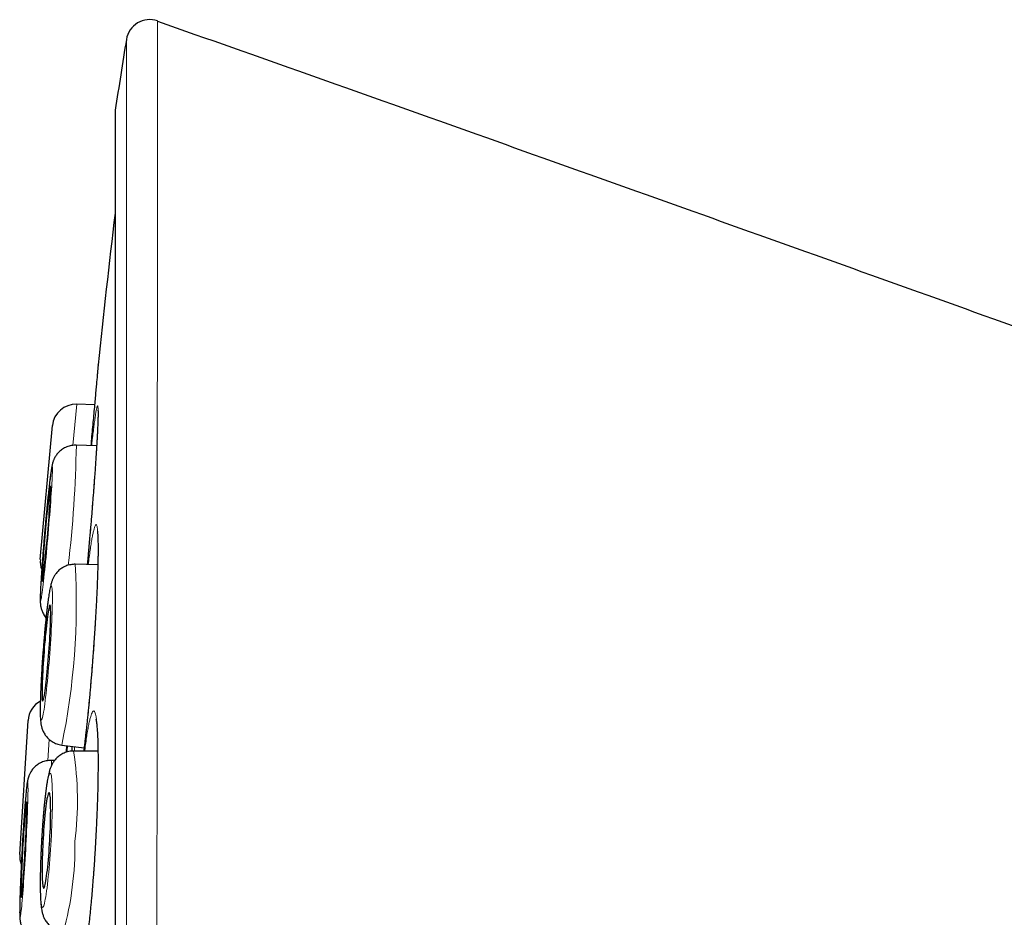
# Model space of a CAD drawing. Header units: millimetres. Extents: x 8 to 869, y 12 to 834.
# Tile 40 of 216: x 181 to 193, y 823 to 834. Entities that reach past the tile are written whole.
import ezdxf

# ---------------------------------------------------------------- set-up
doc = ezdxf.new("R2010")
doc.units = ezdxf.units.MM

msp = doc.modelspace()

# ---------------------------------------------------------------- linework, layer by layer
at = {"color": 7, "linetype": 'Continuous', "lineweight": 30}
for p, q in [((182.007, 832.982), (182.007, 799.647)), ((181.744, 829.241), (181.517, 829.25)), ((181.052, 827.266), (181.207, 828.977)), ((181.772, 828.718), (181.512, 828.727)), ((181.787, 827.197), (181.499, 827.204)), ((180.789, 823.495), (180.895, 825.209)), ((181.326, 824.893), (181.611, 824.857)), ((181.326, 824.893), (181.326, 824.893)), ((181.789, 824.815), (181.477, 824.817)), ((181.234, 824.697), (181.19, 824.697)), ((181.19, 824.697), (181.19, 824.697))]:
    msp.add_line(p, q, dxfattribs=at)
at = {"color": 252, "linetype": 'Continuous', "lineweight": 0}
for p, q in [((182.01, 833.012), (182.01, 799.616)), ((181.517, 829.25), (181.469, 828.725)), ((181.165, 824.967), (181.148, 824.694)), ((181.488, 824.817), (181.49, 824.872))]:
    msp.add_line(p, q, dxfattribs=at)
at = {"color": 252, "linetype": 'Continuous', "lineweight": 0, "flags": 128}
for points in [[(181.055, 826.741), (181.057, 826.743), (181.059, 826.749), (181.062, 826.76), (181.065, 826.775), (181.068, 826.794), (181.072, 826.818), (181.075, 826.845), (181.079, 826.876), (181.084, 826.911), (181.088, 826.949), (181.093, 826.99), (181.098, 827.035), (181.103, 827.082), (181.108, 827.132), (181.114, 827.185), (181.119, 827.239), (181.125, 827.296), (181.13, 827.354), (181.136, 827.413), (181.141, 827.473), (181.147, 827.534), (181.152, 827.595), (181.157, 827.656), (181.162, 827.717), (181.167, 827.777), (181.172, 827.836), (181.177, 827.894), (181.181, 827.951), (181.185, 828.005), (181.188, 828.058), (181.192, 828.108), (181.195, 828.156), (181.198, 828.201), (181.2, 828.242), (181.202, 828.281), (181.204, 828.316), (181.205, 828.347), (181.206, 828.374), (181.207, 828.398), (181.207, 828.417), (181.206, 828.433), (181.206, 828.444), (181.205, 828.45), (181.203, 828.453), (181.202, 828.451), (181.199, 828.444), (181.197, 828.433), (181.194, 828.418), (181.191, 828.399), (181.187, 828.376), (181.183, 828.349), (181.179, 828.318), (181.175, 828.283), (181.17, 828.245), (181.166, 828.203), (181.161, 828.159), (181.156, 828.111), (181.15, 828.061), (181.145, 828.009), (181.139, 827.954), (181.134, 827.898), (181.128, 827.84), (181.123, 827.781), (181.117, 827.721), (181.112, 827.66), (181.107, 827.599), (181.101, 827.538), (181.096, 827.477), (181.091, 827.417), (181.087, 827.358), (181.082, 827.3), (181.078, 827.243), (181.074, 827.188), (181.07, 827.136), (181.067, 827.086), (181.064, 827.038), (181.061, 826.993), (181.059, 826.951), (181.057, 826.913), (181.055, 826.878), (181.054, 826.847), (181.053, 826.819), (181.052, 826.796), (181.052, 826.776), (181.052, 826.761), (181.053, 826.75), (181.054, 826.743), (181.055, 826.741)], [(181.065, 825.213), (181.069, 825.215), (181.072, 825.221), (181.076, 825.232), (181.08, 825.247), (181.085, 825.266), (181.089, 825.289), (181.094, 825.316), (181.099, 825.347), (181.104, 825.382), (181.109, 825.42), (181.115, 825.462), (181.12, 825.506), (181.126, 825.554), (181.131, 825.604), (181.137, 825.656), (181.142, 825.711), (181.148, 825.767), (181.153, 825.825), (181.158, 825.884), (181.163, 825.945), (181.168, 826.005), (181.173, 826.066), (181.177, 826.128), (181.182, 826.188), (181.185, 826.249), (181.189, 826.308), (181.192, 826.366), (181.196, 826.423), (181.198, 826.477), (181.201, 826.53), (181.203, 826.58), (181.204, 826.628), (181.205, 826.673), (181.206, 826.715), (181.207, 826.753), (181.207, 826.789), (181.206, 826.82), (181.206, 826.848), (181.205, 826.871), (181.203, 826.891), (181.201, 826.906), (181.199, 826.917), (181.196, 826.924), (181.193, 826.926), (181.19, 826.924), (181.187, 826.918), (181.183, 826.907), (181.179, 826.893), (181.174, 826.873), (181.17, 826.85), (181.165, 826.823), (181.16, 826.792), (181.155, 826.757), (181.149, 826.719), (181.144, 826.678), (181.138, 826.633), (181.133, 826.586), (181.127, 826.536), (181.122, 826.483), (181.116, 826.429), (181.111, 826.372), (181.106, 826.314), (181.1, 826.255), (181.095, 826.195), (181.091, 826.134), (181.086, 826.073), (181.081, 826.012), (181.077, 825.951), (181.073, 825.891), (181.07, 825.831), (181.066, 825.773), (181.063, 825.717), (181.061, 825.662), (181.058, 825.609), (181.056, 825.559), (181.055, 825.511), (181.053, 825.466), (181.052, 825.424), (181.052, 825.386), (181.052, 825.351), (181.052, 825.319), (181.053, 825.292), (181.054, 825.268), (181.056, 825.249), (181.058, 825.233), (181.06, 825.222), (181.062, 825.216), (181.065, 825.213)], [(181.19, 823.676), (181.193, 823.737), (181.196, 823.798), (181.199, 823.858), (181.201, 823.917), (181.203, 823.976), (181.204, 824.032), (181.206, 824.087), (181.206, 824.139), (181.207, 824.19), (181.207, 824.237), (181.206, 824.282), (181.205, 824.324), (181.204, 824.362), (181.203, 824.397), (181.201, 824.429), (181.198, 824.456), (181.196, 824.479), (181.193, 824.499), (181.189, 824.514), (181.186, 824.525), (181.182, 824.531), (181.178, 824.533), (181.173, 824.531), (181.168, 824.525), (181.164, 824.514), (181.158, 824.499), (181.153, 824.479), (181.148, 824.456), (181.143, 824.429), (181.137, 824.397), (181.132, 824.362), (181.126, 824.324), (181.121, 824.282), (181.115, 824.237), (181.11, 824.19), (181.104, 824.139), (181.099, 824.087), (181.094, 824.032), (181.089, 823.976), (181.085, 823.917), (181.08, 823.858), (181.076, 823.798), (181.072, 823.737), (181.069, 823.676), (181.065, 823.615), (181.063, 823.554), (181.06, 823.494), (181.058, 823.434), (181.056, 823.376), (181.054, 823.32), (181.053, 823.265), (181.052, 823.212), (181.052, 823.162), (181.052, 823.114), (181.052, 823.069), (181.053, 823.028), (181.055, 822.989), (181.056, 822.954), (181.058, 822.923), (181.06, 822.896), (181.063, 822.872), (181.066, 822.853), (181.069, 822.838), (181.073, 822.827), (181.077, 822.82), (181.081, 822.818), (181.086, 822.82), (181.09, 822.827), (181.095, 822.838), (181.1, 822.853), (181.105, 822.872), (181.111, 822.896), (181.116, 822.923), (181.122, 822.954), (181.127, 822.989), (181.133, 823.028), (181.138, 823.069), (181.144, 823.114), (181.149, 823.162), (181.154, 823.212), (181.159, 823.265), (181.165, 823.32), (181.169, 823.376), (181.174, 823.434), (181.178, 823.494), (181.183, 823.554), (181.186, 823.615), (181.19, 823.676)], [(180.794, 822.698), (180.796, 822.7), (180.798, 822.707), (180.8, 822.718), (180.803, 822.733), (180.805, 822.752), (180.808, 822.775), (180.811, 822.803), (180.814, 822.834), (180.817, 822.869), (180.821, 822.907), (180.824, 822.949), (180.828, 822.993), (180.832, 823.041), (180.835, 823.091), (180.839, 823.144), (180.843, 823.199), (180.847, 823.255), (180.85, 823.313), (180.854, 823.372), (180.858, 823.433), (180.861, 823.494), (180.865, 823.555), (180.868, 823.616), (180.871, 823.677), (180.874, 823.737), (180.877, 823.796), (180.88, 823.855), (180.882, 823.911), (180.885, 823.966), (180.887, 824.019), (180.889, 824.069), (180.89, 824.117), (180.892, 824.162), (180.893, 824.203), (180.894, 824.242), (180.894, 824.277), (180.895, 824.308), (180.895, 824.336), (180.894, 824.359), (180.894, 824.379), (180.893, 824.394), (180.892, 824.405), (180.891, 824.411), (180.889, 824.414), (180.888, 824.412), (180.886, 824.405), (180.883, 824.394), (180.881, 824.379), (180.878, 824.36), (180.876, 824.337), (180.873, 824.309), (180.869, 824.278), (180.866, 824.243), (180.863, 824.205), (180.859, 824.163), (180.856, 824.119), (180.852, 824.071), (180.848, 824.021), (180.845, 823.968), (180.841, 823.913), (180.837, 823.857), (180.833, 823.799), (180.83, 823.74), (180.826, 823.679), (180.822, 823.618), (180.819, 823.557), (180.816, 823.496), (180.812, 823.435), (180.809, 823.375), (180.806, 823.316), (180.804, 823.257), (180.801, 823.201), (180.799, 823.146), (180.797, 823.093), (180.795, 823.043), (180.793, 822.995), (180.792, 822.95), (180.791, 822.909), (180.79, 822.87), (180.789, 822.835), (180.789, 822.804), (180.789, 822.776), (180.789, 822.753), (180.79, 822.733), (180.79, 822.718), (180.791, 822.707), (180.793, 822.701), (180.794, 822.698)]]:
    msp.add_lwpolyline(points, dxfattribs=at)
at = {"color": 7, "linetype": 'Continuous', "lineweight": 30, "flags": 128}
for points in [[(181.077, 826.986), (181.078, 826.988), (181.08, 826.994), (181.082, 827.005), (181.085, 827.02), (181.088, 827.038), (181.091, 827.061), (181.094, 827.087), (181.098, 827.117), (181.102, 827.151), (181.106, 827.187), (181.11, 827.226), (181.115, 827.268), (181.119, 827.313), (181.124, 827.359), (181.128, 827.407), (181.133, 827.456), (181.138, 827.506), (181.142, 827.557), (181.147, 827.608), (181.151, 827.659), (181.155, 827.71), (181.159, 827.76), (181.163, 827.808), (181.167, 827.856), (181.17, 827.901), (181.173, 827.944), (181.176, 827.985), (181.178, 828.023), (181.18, 828.058), (181.182, 828.09), (181.183, 828.118), (181.184, 828.143), (181.184, 828.164), (181.185, 828.181), (181.184, 828.194), (181.184, 828.202), (181.183, 828.207), (181.181, 828.207), (181.18, 828.203), (181.178, 828.194), (181.175, 828.182), (181.172, 828.165), (181.169, 828.144), (181.166, 828.12), (181.163, 828.092), (181.159, 828.06), (181.155, 828.025), (181.151, 827.987), (181.146, 827.946), (181.142, 827.903), (181.137, 827.858), (181.133, 827.811), (181.128, 827.762), (181.123, 827.713), (181.119, 827.662), (181.114, 827.611), (181.11, 827.56), (181.106, 827.509), (181.102, 827.459), (181.098, 827.409), (181.094, 827.361), (181.091, 827.315), (181.087, 827.271), (181.085, 827.229), (181.082, 827.189), (181.08, 827.153), (181.078, 827.119), (181.076, 827.089), (181.075, 827.062), (181.075, 827.039), (181.074, 827.021), (181.074, 827.006), (181.075, 826.995), (181.075, 826.988), (181.077, 826.986)], [(181.084, 825.458), (181.086, 825.46), (181.089, 825.467), (181.093, 825.477), (181.096, 825.492), (181.1, 825.51), (181.104, 825.533), (181.108, 825.559), (181.113, 825.589), (181.117, 825.623), (181.122, 825.659), (181.126, 825.698), (181.131, 825.74), (181.136, 825.784), (181.14, 825.831), (181.145, 825.879), (181.149, 825.928), (181.153, 825.978), (181.157, 826.029), (181.161, 826.08), (181.165, 826.131), (181.168, 826.182), (181.172, 826.232), (181.174, 826.281), (181.177, 826.328), (181.179, 826.373), (181.181, 826.417), (181.182, 826.458), (181.184, 826.496), (181.184, 826.531), (181.185, 826.563), (181.185, 826.591), (181.184, 826.616), (181.183, 826.637), (181.182, 826.654), (181.181, 826.667), (181.179, 826.676), (181.176, 826.68), (181.174, 826.681), (181.171, 826.676), (181.168, 826.668), (181.164, 826.656), (181.16, 826.639), (181.156, 826.618), (181.152, 826.594), (181.148, 826.566), (181.144, 826.534), (181.139, 826.499), (181.135, 826.461), (181.13, 826.42), (181.125, 826.377), (181.121, 826.332), (181.116, 826.285), (181.112, 826.236), (181.107, 826.187), (181.103, 826.136), (181.099, 826.085), (181.096, 826.034), (181.092, 825.983), (181.089, 825.932), (181.086, 825.883), (181.083, 825.835), (181.081, 825.789), (181.079, 825.744), (181.077, 825.702), (181.076, 825.662), (181.075, 825.626), (181.074, 825.592), (181.074, 825.562), (181.074, 825.535), (181.075, 825.512), (181.076, 825.493), (181.077, 825.478), (181.079, 825.467), (181.081, 825.461), (181.084, 825.458)], [(181.173, 823.676), (181.175, 823.727), (181.178, 823.778), (181.18, 823.828), (181.182, 823.877), (181.183, 823.925), (181.184, 823.971), (181.184, 824.014), (181.185, 824.056), (181.184, 824.095), (181.184, 824.131), (181.183, 824.163), (181.182, 824.193), (181.18, 824.218), (181.178, 824.24), (181.175, 824.258), (181.173, 824.272), (181.17, 824.281), (181.166, 824.287), (181.163, 824.288), (181.159, 824.284), (181.155, 824.277), (181.151, 824.265), (181.146, 824.249), (181.142, 824.23), (181.137, 824.206), (181.133, 824.178), (181.128, 824.147), (181.124, 824.113), (181.119, 824.076), (181.115, 824.036), (181.11, 823.993), (181.106, 823.948), (181.102, 823.901), (181.098, 823.853), (181.094, 823.803), (181.091, 823.753), (181.088, 823.701), (181.085, 823.65), (181.082, 823.599), (181.08, 823.549), (181.078, 823.499), (181.077, 823.451), (181.075, 823.404), (181.075, 823.359), (181.074, 823.316), (181.074, 823.276), (181.075, 823.239), (181.075, 823.204), (181.076, 823.173), (181.078, 823.146), (181.08, 823.122), (181.082, 823.102), (181.085, 823.086), (181.088, 823.075), (181.091, 823.067), (181.094, 823.064), (181.098, 823.065), (181.102, 823.07), (181.106, 823.08), (181.11, 823.094), (181.114, 823.112), (181.119, 823.133), (181.124, 823.159), (181.128, 823.188), (181.133, 823.221), (181.137, 823.257), (181.142, 823.296), (181.146, 823.337), (181.151, 823.381), (181.155, 823.427), (181.159, 823.475), (181.163, 823.524), (181.166, 823.574), (181.17, 823.625), (181.173, 823.676)], [(180.808, 822.944), (180.809, 822.946), (180.811, 822.952), (180.813, 822.963), (180.815, 822.978), (180.817, 822.997), (180.82, 823.019), (180.823, 823.046), (180.825, 823.076), (180.828, 823.109), (180.831, 823.146), (180.834, 823.185), (180.837, 823.227), (180.841, 823.272), (180.844, 823.318), (180.847, 823.366), (180.85, 823.415), (180.853, 823.466), (180.856, 823.517), (180.859, 823.568), (180.862, 823.619), (180.864, 823.67), (180.867, 823.72), (180.869, 823.768), (180.871, 823.816), (180.873, 823.861), (180.875, 823.905), (180.876, 823.945), (180.877, 823.984), (180.878, 824.019), (180.879, 824.051), (180.879, 824.079), (180.879, 824.104), (180.879, 824.125), (180.879, 824.142), (180.878, 824.154), (180.878, 824.163), (180.876, 824.167), (180.875, 824.168), (180.873, 824.163), (180.872, 824.155), (180.87, 824.142), (180.867, 824.125), (180.865, 824.105), (180.862, 824.08), (180.86, 824.052), (180.857, 824.02), (180.854, 823.985), (180.851, 823.947), (180.848, 823.906), (180.845, 823.863), (180.841, 823.817), (180.838, 823.77), (180.835, 823.721), (180.832, 823.672), (180.829, 823.621), (180.826, 823.57), (180.823, 823.518), (180.821, 823.468), (180.818, 823.417), (180.816, 823.368), (180.814, 823.32), (180.812, 823.273), (180.81, 823.229), (180.808, 823.187), (180.807, 823.147), (180.806, 823.11), (180.805, 823.077), (180.804, 823.047), (180.804, 823.02), (180.804, 822.997), (180.804, 822.978), (180.805, 822.963), (180.806, 822.953), (180.807, 822.946), (180.808, 822.944)]]:
    msp.add_lwpolyline(points, dxfattribs=at)
at = {"color": 7, "linetype": 'Continuous', "lineweight": 30}
for centre, radius, start, end in [((182.448, 833.867), 0.3, 70.5413, 170.7937), ((290.745, 816.314), 110.01, 170.79371, 171.26965), ((182.207, 832.982), 0.2, 171.2697, 180), ((311.094, 816.314), 130, 173.20595, 174.06663), ((181.506, 828.95), 0.3, 87.83, 174.83), ((181.351, 827.239), 0.3, 174.83, 200.1054), ((181.194, 825.191), 0.3, 118.0179, 176.475), ((181.088, 823.476), 0.3, 176.475, 200.5632)]:
    msp.add_arc(centre, radius, start, end, dxfattribs=at)
at = {"color": 252, "linetype": 'Continuous', "lineweight": 0}
for centre, radius, start, end in [((165.951, 829.005), 15.564, 353.3099, 358.9759), ((172.505, 826.714), 9.007, 348.338, 3.1191), ((177.443, 824.179), 4.084, 352.6897, 8.9745), ((181.014, 824.648), 0.182, 356.8791, 15.5945), ((177.346, 823.6), 4.148, 344.6634, 0.8214)]:
    msp.add_arc(centre, radius, start, end, dxfattribs=at)
for points, knots in [([(182.548, 834.149), (182.548, 834.149), (182.548, 834.147), (182.548, 834.133), (182.548, 834.11), (182.548, 834.078), (182.548, 834.037), (182.548, 833.987), (182.548, 833.928), (182.548, 833.861), (182.548, 833.785), (182.548, 833.7), (182.548, 833.606), (182.548, 833.512), (182.548, 833.42), (182.548, 833.333), (182.548, 833.241), (182.548, 833.132), (182.548, 833.004), (182.548, 832.855), (182.548, 832.696), (182.548, 832.528), (182.548, 832.351), (182.548, 832.168), (182.548, 831.979), (182.548, 831.786), (182.548, 831.586), (182.548, 831.377), (182.548, 831.16), (182.548, 830.957), (182.548, 830.769), (182.548, 830.597), (182.548, 830.422), (182.548, 830.227), (182.548, 830.01), (182.548, 829.77), (182.547, 829.524), (182.547, 829.272), (182.547, 829.014), (182.547, 828.751), (182.547, 828.481), (182.547, 828.197), (182.546, 827.896), (182.546, 827.579), (182.546, 827.256), (182.546, 826.926), (182.545, 826.59), (182.545, 826.253), (182.545, 825.917), (182.544, 825.581), (182.544, 825.24), (182.544, 824.894), (182.543, 824.544), (182.543, 824.221), (182.543, 823.928), (182.543, 823.665), (182.542, 823.4), (182.542, 823.095), (182.541, 822.749), (182.541, 822.361), (182.54, 821.969), (182.54, 821.574), (182.539, 821.175), (182.539, 820.779), (182.538, 820.387), (182.537, 819.999), (182.537, 819.609), (182.536, 819.216), (182.536, 818.822), (182.535, 818.462), (182.535, 818.137), (182.534, 817.847), (182.534, 817.557), (182.533, 817.229), (182.532, 816.863), (182.532, 816.459), (182.531, 816.054), (182.53, 815.649), (182.529, 815.243), (182.528, 814.839), (182.527, 814.437), (182.527, 814.038), (182.526, 813.638), (182.525, 813.24), (182.524, 812.843), (182.523, 812.48), (182.522, 812.153), (182.521, 811.86), (182.521, 811.568), (182.52, 811.226), (182.519, 810.836), (182.517, 810.399), (182.516, 809.965), (182.515, 809.544), (182.514, 809.134), (182.512, 808.736), (182.511, 808.342), (182.509, 807.959), (182.508, 807.586), (182.507, 807.225), (182.505, 806.868), (182.504, 806.517), (182.502, 806.172), (182.501, 805.82), (182.499, 805.461), (182.497, 805.095), (182.496, 804.736), (182.494, 804.391), (182.492, 804.06), (182.49, 803.742), (182.488, 803.431), (182.487, 803.132), (182.485, 802.846), (182.483, 802.571), (182.481, 802.303), (182.479, 802.044), (182.477, 801.793), (182.475, 801.541), (182.473, 801.287), (182.471, 801.033), (182.469, 800.789), (182.467, 800.559), (182.465, 800.343), (182.463, 800.141), (182.461, 799.948), (182.459, 799.767), (182.457, 799.599), (182.455, 799.442), (182.453, 799.295), (182.451, 799.157), (182.449, 799.029), (182.448, 798.922), (182.447, 798.831), (182.445, 798.755), (182.444, 798.685), (182.443, 798.611), (182.442, 798.538), (182.441, 798.467), (182.44, 798.405), (182.439, 798.353), (182.439, 798.31), (182.438, 798.278), (182.438, 798.257), (182.438, 798.244), (182.438, 798.235), (182.438, 798.234), (182.438, 798.233)], [0, 0, 0, 0, 0.0071358, 0.0142725, 0.0214083, 0.0285772, 0.0357471, 0.042916, 0.0500166, 0.0571182, 0.0642188, 0.0713515, 0.078485, 0.0856176, 0.090941, 0.0962645, 0.1015939, 0.1069233, 0.114249, 0.1215757, 0.1289013, 0.1362629, 0.1436255, 0.1509872, 0.158017, 0.1650478, 0.1720777, 0.1791385, 0.1862002, 0.1932611, 0.1984052, 0.2035493, 0.2086988, 0.2138482, 0.2204303, 0.2270124, 0.2336058, 0.2401993, 0.2468056, 0.253412, 0.2600299, 0.2666479, 0.2739872, 0.2813274, 0.2886666, 0.2960412, 0.3034167, 0.3107912, 0.3178325, 0.3248747, 0.3319161, 0.3389884, 0.3460616, 0.3531339, 0.3582864, 0.363439, 0.368597, 0.3737549, 0.3811204, 0.3884868, 0.3958522, 0.4032537, 0.4106561, 0.4180576, 0.4251254, 0.432194, 0.4392617, 0.4463606, 0.4534604, 0.4605593, 0.4657313, 0.4709032, 0.4760806, 0.481258, 0.4884406, 0.4956241, 0.5028066, 0.5100227, 0.5172396, 0.5244556, 0.5316032, 0.5387516, 0.5458992, 0.5530789, 0.5602595, 0.5674392, 0.5727977, 0.5781561, 0.5835205, 0.5888849, 0.5970544, 0.6052239, 0.6134148, 0.6216057, 0.62934, 0.6370742, 0.6448268, 0.6525795, 0.6599544, 0.6673294, 0.6747199, 0.6821105, 0.689411, 0.6967153, 0.7049008, 0.7130863, 0.721293, 0.7294998, 0.7372484, 0.7449969, 0.7527638, 0.7605308, 0.7679192, 0.7753076, 0.7827117, 0.7901158, 0.7974296, 0.8047472, 0.8129689, 0.8211905, 0.8294335, 0.8376765, 0.8454601, 0.8532436, 0.8610457, 0.8688478, 0.8762709, 0.883694, 0.8911336, 0.8985732, 0.9059232, 0.9132771, 0.9186537, 0.9240303, 0.9294132, 0.934796, 0.9420046, 0.9492141, 0.9564226, 0.963666, 0.9709104, 0.9781537, 0.9836118, 0.9890699, 0.994535, 1, 1, 1, 1]), ([(182.19, 798.481), (182.19, 798.481), (182.19, 798.482), (182.19, 798.491), (182.19, 798.504), (182.19, 798.524), (182.189, 798.554), (182.189, 798.596), (182.189, 798.648), (182.188, 798.709), (182.188, 798.779), (182.187, 798.851), (182.187, 798.924), (182.187, 798.995), (182.186, 799.07), (182.186, 799.165), (182.185, 799.282), (182.184, 799.424), (182.183, 799.578), (182.183, 799.741), (182.182, 799.91), (182.181, 800.086), (182.18, 800.272), (182.18, 800.465), (182.179, 800.663), (182.178, 800.866), (182.177, 801.078), (182.177, 801.297), (182.176, 801.523), (182.175, 801.764), (182.174, 802.023), (182.174, 802.3), (182.173, 802.587), (182.172, 802.877), (182.172, 803.17), (182.171, 803.466), (182.171, 803.769), (182.17, 804.074), (182.169, 804.381), (182.169, 804.69), (182.168, 805.005), (182.168, 805.325), (182.167, 805.649), (182.167, 805.99), (182.166, 806.351), (182.166, 806.731), (182.165, 807.117), (182.165, 807.502), (182.164, 807.886), (182.164, 808.267), (182.163, 808.653), (182.163, 809.038), (182.163, 809.42), (182.162, 809.8), (182.162, 810.183), (182.161, 810.569), (182.161, 810.956), (182.161, 811.359), (182.16, 811.78), (182.16, 812.22), (182.16, 812.663), (182.159, 813.1), (182.159, 813.531), (182.159, 813.956), (182.158, 814.382), (182.158, 814.803), (182.158, 815.217), (182.158, 815.625), (182.157, 816.034), (182.157, 816.442), (182.157, 816.848), (182.157, 817.254), (182.156, 817.66), (182.156, 818.067), (182.156, 818.474), (182.156, 818.881), (182.155, 819.286), (182.155, 819.684), (182.155, 820.074), (182.155, 820.456), (182.155, 820.837), (182.155, 821.216), (182.155, 821.593), (182.154, 821.934), (182.154, 822.238), (182.154, 822.508), (182.154, 822.776), (182.154, 823.079), (182.154, 823.417), (182.154, 823.787), (182.154, 824.154), (182.153, 824.518), (182.153, 824.877), (182.153, 825.227), (182.153, 825.567), (182.153, 825.897), (182.153, 826.223), (182.153, 826.544), (182.153, 826.861), (182.153, 827.144), (182.153, 827.396), (182.153, 827.616), (182.153, 827.834), (182.153, 828.099), (182.152, 828.408), (182.152, 828.757), (182.152, 829.097), (182.152, 829.428), (182.152, 829.75), (182.152, 830.043), (182.152, 830.31), (182.152, 830.553), (182.152, 830.789), (182.152, 831.017), (182.152, 831.238), (182.152, 831.447), (182.152, 831.646), (182.152, 831.834), (182.152, 832.014), (182.152, 832.187), (182.152, 832.353), (182.152, 832.496), (182.152, 832.62), (182.152, 832.725), (182.152, 832.826), (182.152, 832.936), (182.152, 833.054), (182.152, 833.175), (182.152, 833.287), (182.152, 833.39), (182.152, 833.485), (182.152, 833.569), (182.152, 833.642), (182.152, 833.707), (182.152, 833.763), (182.152, 833.81), (182.152, 833.849), (182.152, 833.876), (182.152, 833.894), (182.152, 833.906), (182.152, 833.913), (182.152, 833.914), (182.152, 833.915)], [0, 0, 0, 0, 0.005371, 0.010743, 0.016121, 0.021499, 0.028703, 0.035907, 0.043111, 0.05035, 0.05759, 0.064828, 0.070283, 0.075737, 0.081197, 0.086658, 0.094874, 0.103091, 0.111329, 0.119568, 0.127348, 0.135129, 0.142928, 0.150728, 0.158148, 0.165569, 0.173006, 0.180442, 0.187789, 0.19514, 0.203323, 0.211506, 0.219711, 0.227915, 0.235662, 0.243408, 0.251172, 0.258937, 0.266322, 0.273708, 0.28111, 0.288511, 0.295822, 0.303137, 0.311306, 0.319475, 0.327666, 0.335856, 0.343588, 0.351321, 0.359072, 0.366822, 0.374195, 0.381568, 0.388957, 0.396346, 0.403645, 0.410948, 0.419103, 0.427259, 0.435436, 0.443612, 0.451332, 0.459052, 0.46679, 0.474528, 0.481888, 0.489248, 0.496625, 0.504001, 0.511287, 0.518578, 0.525945, 0.533314, 0.540682, 0.548085, 0.555489, 0.562892, 0.569961, 0.577031, 0.5841, 0.5912, 0.598301, 0.605401, 0.610574, 0.615747, 0.620926, 0.626105, 0.633446, 0.640789, 0.64813, 0.655507, 0.662885, 0.670263, 0.677307, 0.684352, 0.691396, 0.698471, 0.705547, 0.712622, 0.717777, 0.722931, 0.728091, 0.733251, 0.742022, 0.750795, 0.759566, 0.768399, 0.777234, 0.786067, 0.793396, 0.800727, 0.808056, 0.815421, 0.822787, 0.830151, 0.837183, 0.844216, 0.851248, 0.858311, 0.865375, 0.872439, 0.877585, 0.882731, 0.887883, 0.893035, 0.900364, 0.907694, 0.915023, 0.922388, 0.929753, 0.937117, 0.944149, 0.951182, 0.958214, 0.965278, 0.972342, 0.979405, 0.984551, 0.989697, 0.994848, 1, 1, 1, 1]), ([(181.755, 829.101), (181.758, 829.118), (181.763, 829.152), (181.77, 829.189), (181.776, 829.216), (181.781, 829.23), (181.785, 829.232), (181.788, 829.222), (181.79, 829.201), (181.791, 829.168), (181.791, 829.123), (181.789, 829.067), (181.787, 829.001), (181.784, 828.924), (181.779, 828.838), (181.774, 828.742), (181.767, 828.637), (181.76, 828.526), (181.751, 828.407), (181.742, 828.282), (181.733, 828.152), (181.722, 828.018), (181.711, 827.88), (181.7, 827.74), (181.688, 827.598), (181.675, 827.457), (181.663, 827.324), (181.656, 827.239), (181.652, 827.2)], [0, 0, 0, 0, 0.038642, 0.077421, 0.116201, 0.154843, 0.193484, 0.232264, 0.271044, 0.309686, 0.348327, 0.387107, 0.425887, 0.464528, 0.50317, 0.54195, 0.58073, 0.619371, 0.658013, 0.696793, 0.735572, 0.774214, 0.812856, 0.851636, 0.890415, 0.929057, 0.967699, 1, 1, 1, 1]), ([(181.707, 828.72), (181.71, 828.747), (181.717, 828.807), (181.727, 828.891), (181.737, 828.971), (181.747, 829.043), (181.753, 829.081), (181.755, 829.101)], [0, 0, 0, 0, 0.166544, 0.374536, 0.583272, 0.792007, 1, 1, 1, 1]), ([(181.723, 827.591), (181.727, 827.607), (181.734, 827.64), (181.743, 827.675), (181.752, 827.699), (181.761, 827.712), (181.768, 827.712), (181.774, 827.7), (181.78, 827.676), (181.784, 827.641), (181.787, 827.595), (181.79, 827.537), (181.791, 827.468), (181.791, 827.39), (181.79, 827.301), (181.788, 827.204), (181.785, 827.098), (181.781, 826.985), (181.776, 826.865), (181.77, 826.739), (181.763, 826.607), (181.755, 826.472), (181.746, 826.334), (181.736, 826.194), (181.726, 826.052), (181.715, 825.91), (181.704, 825.77), (181.692, 825.631), (181.68, 825.494), (181.667, 825.362), (181.655, 825.235), (181.642, 825.113), (181.629, 824.998), (181.617, 824.898), (181.61, 824.841), (181.607, 824.816)], [0, 0, 0, 0, 0.030481, 0.061072, 0.091662, 0.122143, 0.152624, 0.183215, 0.213805, 0.244286, 0.274767, 0.305358, 0.335948, 0.366429, 0.396911, 0.427501, 0.458091, 0.488572, 0.519054, 0.549644, 0.580234, 0.610715, 0.641197, 0.671787, 0.702377, 0.732858, 0.76334, 0.79393, 0.82452, 0.855002, 0.885483, 0.916073, 0.946663, 0.977145, 1, 1, 1, 1]), ([(181.664, 827.2), (181.668, 827.233), (181.677, 827.298), (181.689, 827.386), (181.701, 827.465), (181.712, 827.535), (181.72, 827.572), (181.723, 827.591)], [0, 0, 0, 0, 0.19698, 0.397377, 0.59849, 0.799603, 1, 1, 1, 1]), ([(181.683, 825.213), (181.687, 825.229), (181.696, 825.261), (181.707, 825.295), (181.718, 825.319), (181.729, 825.33), (181.739, 825.329), (181.748, 825.316), (181.757, 825.291), (181.765, 825.255), (181.771, 825.207), (181.777, 825.148), (181.782, 825.078), (181.786, 824.998), (181.789, 824.909), (181.79, 824.81), (181.791, 824.704), (181.791, 824.59), (181.789, 824.469), (181.787, 824.342), (181.783, 824.21), (181.778, 824.075), (181.773, 823.936), (181.766, 823.795), (181.758, 823.654), (181.75, 823.512), (181.741, 823.371), (181.731, 823.232), (181.72, 823.096), (181.709, 822.964), (181.698, 822.837), (181.686, 822.715), (181.673, 822.601), (181.66, 822.493), (181.648, 822.394), (181.635, 822.304), (181.622, 822.223), (181.609, 822.152), (181.597, 822.093), (181.585, 822.044), (181.573, 822.006), (181.562, 821.982), (181.552, 821.968), (181.544, 821.964), (181.535, 821.969), (181.526, 821.984), (181.518, 822.011), (181.511, 822.051), (181.504, 822.101), (181.499, 822.163), (181.494, 822.235), (181.49, 822.318), (181.488, 822.402), (181.487, 822.462), (181.487, 822.488)], [0, 0, 0, 0, 0.019471, 0.039011, 0.058552, 0.078023, 0.097494, 0.117034, 0.136575, 0.156046, 0.175516, 0.195057, 0.214597, 0.234068, 0.253539, 0.27308, 0.29262, 0.312091, 0.331562, 0.351102, 0.370643, 0.390114, 0.409585, 0.429125, 0.448666, 0.468137, 0.487607, 0.507148, 0.526688, 0.546159, 0.56563, 0.585171, 0.604711, 0.624182, 0.643653, 0.663193, 0.682734, 0.702205, 0.721676, 0.741216, 0.760757, 0.780228, 0.796461, 0.812715, 0.828948, 0.848419, 0.867959, 0.8875, 0.906971, 0.926442, 0.945982, 0.965523, 0.984993, 1, 1, 1, 1]), ([(181.619, 824.816), (181.619, 824.819), (181.624, 824.857), (181.633, 824.923), (181.645, 825.012), (181.658, 825.089), (181.671, 825.158), (181.679, 825.195), (181.683, 825.213)], [0, 0, 0, 0, 0.017466, 0.213736, 0.409952, 0.606868, 0.803785, 1, 1, 1, 1]), ([(181.394, 824.805), (181.395, 824.818), (181.397, 824.846), (181.4, 824.87), (181.401, 824.884)], [0, 0, 0, 0, 0.448439, 1, 1, 1, 1]), ([(181.454, 824.877), (181.454, 824.865), (181.453, 824.846), (181.453, 824.824), (181.453, 824.815)], [0, 0, 0, 0, 0.636346, 1, 1, 1, 1])]:
    msp.add_open_spline(points, degree=3, knots=knots, dxfattribs=at)
at = {"color": 7, "linetype": 'Continuous', "lineweight": 30}
for points, knots in [([(182.548, 834.149), (183.829, 833.696), (186.392, 832.788), (190.232, 831.418), (194.07, 830.043), (197.908, 828.665), (201.746, 827.288), (205.585, 825.914), (209.426, 824.545), (211.989, 823.641), (213.271, 823.188)], [0, 0, 0, 0, 0.124999, 0.249999, 0.375, 0.5, 0.625, 0.749999, 0.874999, 1, 1, 1, 1]), ([(181.791, 829.752), (181.791, 829.753), (181.791, 829.754), (181.79, 829.747), (181.789, 829.73), (181.786, 829.699), (181.782, 829.658), (181.778, 829.605), (181.772, 829.541), (181.765, 829.466), (181.757, 829.382), (181.749, 829.289), (181.74, 829.187), (181.73, 829.077), (181.719, 828.959), (181.708, 828.841), (181.701, 828.759), (181.697, 828.72)], [0, 0, 0, 0, 0.0034, 0.074664, 0.146499, 0.219512, 0.290279, 0.361543, 0.433377, 0.506391, 0.577158, 0.648421, 0.720256, 0.793269, 0.864037, 0.9353, 1, 1, 1, 1]), ([(181.789, 829.174), (181.789, 829.174), (181.789, 829.174), (181.789, 829.172), (181.789, 829.167), (181.79, 829.158), (181.79, 829.144), (181.79, 829.127), (181.79, 829.105), (181.789, 829.078), (181.788, 829.048), (181.787, 829.014), (181.785, 828.976), (181.784, 828.935), (181.781, 828.889), (181.779, 828.841), (181.776, 828.789), (181.773, 828.733), (181.769, 828.675), (181.765, 828.614), (181.761, 828.551), (181.757, 828.486), (181.752, 828.418), (181.747, 828.349), (181.742, 828.279), (181.737, 828.207), (181.731, 828.134), (181.725, 828.059), (181.719, 827.982), (181.713, 827.904), (181.707, 827.825), (181.7, 827.745), (181.693, 827.665), (181.686, 827.585), (181.679, 827.505), (181.672, 827.426), (181.665, 827.346), (181.658, 827.271), (181.654, 827.223), (181.652, 827.2)], [0, 0, 0, 0, 0.002562, 0.0184, 0.036818, 0.05777, 0.080962, 0.10593, 0.13218, 0.159282, 0.186855, 0.214369, 0.242454, 0.270989, 0.299884, 0.329066, 0.358466, 0.388025, 0.417681, 0.44738, 0.477052, 0.506646, 0.536116, 0.565426, 0.594543, 0.623443, 0.652127, 0.681171, 0.710522, 0.73998, 0.7695, 0.799031, 0.828517, 0.857913, 0.88717, 0.916441, 0.945832, 0.975222, 1, 1, 1, 1]), ([(181.512, 828.726), (181.503, 828.726), (181.482, 828.727), (181.451, 828.723), (181.419, 828.716), (181.389, 828.705), (181.361, 828.692), (181.336, 828.677), (181.312, 828.66), (181.291, 828.641), (181.273, 828.621), (181.257, 828.601), (181.244, 828.582), (181.234, 828.563), (181.226, 828.547), (181.22, 828.532), (181.215, 828.518), (181.211, 828.505), (181.207, 828.493), (181.204, 828.48), (181.201, 828.465), (181.197, 828.445), (181.193, 828.421), (181.189, 828.393), (181.185, 828.363), (181.18, 828.33), (181.176, 828.293), (181.171, 828.255), (181.167, 828.214), (181.162, 828.17), (181.157, 828.124), (181.152, 828.076), (181.147, 828.026), (181.141, 827.975), (181.136, 827.921), (181.131, 827.867), (181.126, 827.811), (181.12, 827.754), (181.115, 827.696), (181.11, 827.638), (181.105, 827.58), (181.1, 827.522), (181.095, 827.465), (181.091, 827.408), (181.086, 827.351), (181.082, 827.296), (181.078, 827.242), (181.074, 827.19), (181.07, 827.139), (181.067, 827.09), (181.064, 827.044), (181.061, 827), (181.059, 826.958), (181.056, 826.918), (181.055, 826.882), (181.053, 826.848), (181.052, 826.816), (181.051, 826.787), (181.051, 826.76), (181.051, 826.735), (181.051, 826.715), (181.053, 826.699), (181.054, 826.685), (181.056, 826.671), (181.059, 826.655), (181.064, 826.637), (181.07, 826.617), (181.079, 826.594), (181.091, 826.57), (181.106, 826.545), (181.118, 826.529), (181.125, 826.521), (181.126, 826.52)], [0, 0, 0, 0, 0.009116, 0.0195596, 0.0297569, 0.0397178, 0.0494455, 0.0589366, 0.0681798, 0.0771523, 0.0858117, 0.0940849, 0.1018664, 0.1090691, 0.1157338, 0.1220809, 0.1284595, 0.1351911, 0.1427379, 0.1517681, 0.1633922, 0.1801945, 0.2024063, 0.2224416, 0.2414358, 0.2614899, 0.2809016, 0.2999556, 0.3187951, 0.3374957, 0.3561014, 0.3746398, 0.3931293, 0.4115824, 0.4300081, 0.4484133, 0.4668029, 0.4851811, 0.5035512, 0.5219159, 0.5402779, 0.5586395, 0.5770023, 0.5953686, 0.6137409, 0.632122, 0.6505152, 0.6689244, 0.6873546, 0.7058122, 0.7243059, 0.7428473, 0.7614531, 0.7801481, 0.79897, 0.8179805, 0.8372874, 0.8570989, 0.8778848, 0.9010564, 0.9180306, 0.9272317, 0.9351514, 0.9422851, 0.9491489, 0.9560519, 0.9634141, 0.971526, 0.9803798, 0.9897498, 0.9994329, 1, 1, 1, 1]), ([(181.781, 827.626), (181.781, 827.626), (181.781, 827.626), (181.781, 827.623), (181.782, 827.616), (181.783, 827.606), (181.785, 827.591), (181.786, 827.572), (181.787, 827.548), (181.788, 827.521), (181.789, 827.489), (181.79, 827.454), (181.79, 827.415), (181.79, 827.371), (181.789, 827.324), (181.789, 827.274), (181.788, 827.22), (181.786, 827.163), (181.784, 827.103), (181.782, 827.041), (181.78, 826.976), (181.777, 826.91), (181.774, 826.841), (181.771, 826.771), (181.767, 826.7), (181.763, 826.627), (181.759, 826.553), (181.754, 826.477), (181.75, 826.4), (181.745, 826.321), (181.739, 826.242), (181.734, 826.162), (181.728, 826.082), (181.722, 826.002), (181.716, 825.922), (181.71, 825.843), (181.703, 825.763), (181.696, 825.685), (181.69, 825.607), (181.683, 825.53), (181.676, 825.454), (181.669, 825.38), (181.662, 825.307), (181.654, 825.237), (181.647, 825.169), (181.64, 825.102), (181.633, 825.038), (181.626, 824.975), (181.619, 824.915), (181.612, 824.862), (181.608, 824.83), (181.606, 824.816)], [0, 0, 0, 0, 0.00569, 0.018227, 0.032323, 0.047934, 0.064904, 0.083001, 0.101967, 0.121598, 0.141109, 0.161218, 0.181793, 0.202745, 0.223998, 0.245488, 0.267158, 0.288955, 0.31083, 0.332737, 0.354622, 0.376445, 0.398173, 0.419778, 0.441236, 0.462535, 0.48378, 0.505437, 0.527194, 0.549018, 0.570875, 0.592721, 0.614519, 0.636236, 0.657867, 0.679625, 0.701377, 0.723129, 0.744888, 0.766659, 0.788447, 0.81026, 0.832031, 0.853435, 0.87493, 0.896499, 0.918131, 0.939812, 0.961526, 0.983248, 1, 1, 1, 1]), ([(181.499, 827.204), (181.49, 827.204), (181.47, 827.204), (181.44, 827.2), (181.408, 827.193), (181.378, 827.182), (181.35, 827.169), (181.325, 827.154), (181.301, 827.137), (181.28, 827.118), (181.262, 827.099), (181.247, 827.079), (181.234, 827.06), (181.223, 827.042), (181.214, 827.025), (181.207, 827.009), (181.201, 826.993), (181.195, 826.976), (181.19, 826.957), (181.184, 826.933), (181.178, 826.905), (181.171, 826.872), (181.165, 826.837), (181.159, 826.799), (181.154, 826.759), (181.148, 826.717), (181.142, 826.673), (181.137, 826.627), (181.131, 826.579), (181.126, 826.528), (181.121, 826.477), (181.115, 826.423), (181.11, 826.368), (181.105, 826.312), (181.1, 826.255), (181.095, 826.198), (181.091, 826.139), (181.086, 826.081), (181.082, 826.022), (181.078, 825.964), (181.074, 825.906), (181.07, 825.849), (181.067, 825.792), (181.064, 825.737), (181.061, 825.683), (181.059, 825.631), (181.056, 825.58), (181.055, 825.532), (181.053, 825.485), (181.052, 825.441), (181.051, 825.399), (181.051, 825.359), (181.051, 825.322), (181.051, 825.286), (181.052, 825.252), (181.054, 825.218), (181.056, 825.189), (181.06, 825.164), (181.063, 825.145), (181.068, 825.126), (181.073, 825.108), (181.08, 825.088), (181.089, 825.066), (181.101, 825.044), (181.115, 825.021), (181.133, 824.998), (181.154, 824.975), (181.177, 824.955), (181.203, 824.937), (181.231, 824.921), (181.261, 824.908), (181.293, 824.899), (181.315, 824.894), (181.327, 824.893), (181.327, 824.893)], [0, 0, 0, 0, 0.007796, 0.017852, 0.027679, 0.03729, 0.04669, 0.055876, 0.064837, 0.073549, 0.081971, 0.090062, 0.097818, 0.105332, 0.112812, 0.120517, 0.128787, 0.13814, 0.149354, 0.163893, 0.18573, 0.20646, 0.225656, 0.245958, 0.265195, 0.283863, 0.302194, 0.32031, 0.338278, 0.356141, 0.373928, 0.391657, 0.409344, 0.426999, 0.444629, 0.462243, 0.479844, 0.497438, 0.51503, 0.532623, 0.55022, 0.567826, 0.585446, 0.603085, 0.620749, 0.638448, 0.656191, 0.673992, 0.691871, 0.709854, 0.727981, 0.746312, 0.764948, 0.784065, 0.804018, 0.82566, 0.84811, 0.86197, 0.871754, 0.880515, 0.888669, 0.896665, 0.904718, 0.913098, 0.921905, 0.93108, 0.940506, 0.950088, 0.959765, 0.969499, 0.979269, 0.989061, 0.9998, 1, 1, 1, 1]), ([(181.762, 825.225), (181.762, 825.225), (181.762, 825.225), (181.763, 825.222), (181.764, 825.216), (181.766, 825.205), (181.769, 825.191), (181.771, 825.172), (181.774, 825.149), (181.776, 825.122), (181.779, 825.091), (181.781, 825.056), (181.783, 825.016), (181.785, 824.973), (181.786, 824.926), (181.788, 824.876), (181.789, 824.822), (181.789, 824.765), (181.79, 824.705), (181.79, 824.643), (181.789, 824.578), (181.789, 824.511), (181.788, 824.443), (181.786, 824.373), (181.785, 824.301), (181.783, 824.228), (181.78, 824.154), (181.777, 824.078), (181.774, 824.001), (181.771, 823.922), (181.767, 823.843), (181.763, 823.763), (181.759, 823.683), (181.755, 823.603), (181.75, 823.524), (181.745, 823.444), (181.74, 823.365), (181.734, 823.287), (181.728, 823.209), (181.722, 823.133), (181.716, 823.057), (181.71, 822.983), (181.704, 822.911), (181.697, 822.841), (181.69, 822.774), (181.684, 822.708), (181.677, 822.644), (181.67, 822.582), (181.663, 822.523), (181.656, 822.466), (181.649, 822.413), (181.642, 822.362), (181.635, 822.315), (181.628, 822.271), (181.621, 822.231), (181.614, 822.195), (181.608, 822.163), (181.602, 822.135), (181.597, 822.112), (181.592, 822.094), (181.589, 822.081), (181.586, 822.073), (181.584, 822.068), (181.584, 822.067), (181.584, 822.067)], [0, 0, 0, 0, 0.004106, 0.014275, 0.025553, 0.037924, 0.051302, 0.065546, 0.080484, 0.096045, 0.111474, 0.127424, 0.143787, 0.160486, 0.177457, 0.194644, 0.211995, 0.229466, 0.247013, 0.264597, 0.282175, 0.29971, 0.317174, 0.334542, 0.351796, 0.368925, 0.38601, 0.403429, 0.420932, 0.438491, 0.456077, 0.473656, 0.491195, 0.50867, 0.526076, 0.543583, 0.561085, 0.578587, 0.596092, 0.613605, 0.631132, 0.648676, 0.666181, 0.683376, 0.700655, 0.717988, 0.735367, 0.752778, 0.770207, 0.787627, 0.805017, 0.82235, 0.839595, 0.856718, 0.873678, 0.890425, 0.906899, 0.923019, 0.938682, 0.953784, 0.966824, 0.978993, 0.990162, 1, 1, 1, 1]), ([(181.387, 824.885), (181.386, 824.873), (181.385, 824.846), (181.383, 824.817), (181.382, 824.801)], [0, 0, 0, 0, 0.442164, 1, 1, 1, 1]), ([(181.454, 824.877), (181.454, 824.873), (181.453, 824.854), (181.453, 824.833), (181.452, 824.816), (181.452, 824.815)], [0, 0, 0, 0, 0.2047497, 0.9859385, 1, 1, 1, 1]), ([(181.477, 824.816), (181.468, 824.816), (181.447, 824.816), (181.416, 824.811), (181.384, 824.803), (181.355, 824.792), (181.327, 824.778), (181.302, 824.762), (181.279, 824.744), (181.258, 824.726), (181.24, 824.706), (181.225, 824.686), (181.213, 824.667), (181.202, 824.648), (181.193, 824.63), (181.185, 824.611), (181.178, 824.592), (181.17, 824.57), (181.163, 824.542), (181.155, 824.51), (181.147, 824.473), (181.141, 824.434), (181.134, 824.393), (181.128, 824.35), (181.122, 824.305), (181.116, 824.259), (181.111, 824.21), (181.105, 824.16), (181.1, 824.108), (181.095, 824.055), (181.091, 824), (181.086, 823.944), (181.082, 823.886), (181.077, 823.828), (181.074, 823.77), (181.07, 823.711), (181.067, 823.652), (181.064, 823.593), (181.061, 823.534), (181.058, 823.476), (181.056, 823.419), (181.054, 823.363), (181.053, 823.308), (181.052, 823.254), (181.051, 823.202), (181.051, 823.152), (181.051, 823.104), (181.051, 823.058), (181.052, 823.013), (181.053, 822.971), (181.055, 822.931), (181.057, 822.893), (181.06, 822.855), (181.064, 822.819), (181.069, 822.787), (181.074, 822.761), (181.079, 822.74), (181.086, 822.719), (181.093, 822.698), (181.103, 822.677), (181.114, 822.655), (181.129, 822.633), (181.146, 822.61), (181.166, 822.588), (181.189, 822.568), (181.215, 822.549), (181.242, 822.534), (181.272, 822.52), (181.304, 822.511), (181.329, 822.505), (181.344, 822.504), (181.347, 822.504)], [0, 0, 0, 0, 0.008808, 0.019066, 0.029104, 0.038936, 0.048569, 0.058004, 0.067232, 0.076236, 0.085003, 0.09355, 0.101967, 0.110443, 0.119182, 0.128552, 0.139067, 0.151522, 0.167404, 0.190395, 0.211816, 0.231541, 0.252377, 0.272088, 0.291174, 0.309884, 0.328347, 0.346639, 0.364808, 0.382888, 0.400899, 0.418861, 0.436784, 0.45468, 0.472557, 0.490421, 0.508279, 0.526136, 0.543998, 0.561869, 0.579757, 0.597668, 0.615611, 0.633597, 0.651638, 0.669753, 0.687965, 0.706307, 0.724828, 0.743602, 0.762748, 0.782481, 0.80322, 0.825973, 0.846874, 0.86031, 0.871551, 0.881548, 0.890806, 0.899763, 0.908697, 0.917779, 0.92712, 0.936705, 0.946466, 0.956337, 0.966274, 0.976248, 0.986244, 0.997273, 1, 1, 1, 1]), ([(181.19, 824.697), (181.18, 824.697), (181.158, 824.696), (181.127, 824.691), (181.096, 824.683), (181.066, 824.672), (181.039, 824.658), (181.014, 824.641), (180.991, 824.623), (180.971, 824.604), (180.953, 824.584), (180.938, 824.563), (180.926, 824.543), (180.916, 824.525), (180.909, 824.508), (180.903, 824.493), (180.899, 824.479), (180.895, 824.466), (180.892, 824.454), (180.889, 824.44), (180.886, 824.425), (180.883, 824.405), (180.88, 824.38), (180.877, 824.352), (180.873, 824.322), (180.87, 824.289), (180.867, 824.252), (180.863, 824.214), (180.86, 824.172), (180.856, 824.129), (180.853, 824.083), (180.849, 824.034), (180.845, 823.984), (180.842, 823.932), (180.838, 823.879), (180.835, 823.824), (180.831, 823.768), (180.828, 823.711), (180.824, 823.653), (180.821, 823.595), (180.818, 823.537), (180.815, 823.479), (180.811, 823.421), (180.809, 823.364), (180.806, 823.307), (180.803, 823.252), (180.801, 823.198), (180.799, 823.146), (180.797, 823.095), (180.795, 823.046), (180.793, 823), (180.792, 822.955), (180.791, 822.914), (180.79, 822.874), (180.789, 822.838), (180.789, 822.804), (180.788, 822.773), (180.788, 822.743), (180.789, 822.716), (180.79, 822.692), (180.791, 822.672), (180.793, 822.656), (180.795, 822.643), (180.797, 822.629), (180.8, 822.613), (180.805, 822.595), (180.812, 822.575), (180.822, 822.553), (180.834, 822.529), (180.85, 822.505), (180.869, 822.481), (180.891, 822.459), (180.916, 822.439), (180.942, 822.422), (180.965, 822.41), (180.979, 822.405), (180.982, 822.404)], [0, 0, 0, 0, 0.009187, 0.01919, 0.028957, 0.038498, 0.047816, 0.056906, 0.065758, 0.074349, 0.082638, 0.090553, 0.097992, 0.104876, 0.111251, 0.117338, 0.123474, 0.129964, 0.137263, 0.146023, 0.157346, 0.17385, 0.194746, 0.21392, 0.232111, 0.251316, 0.269916, 0.288178, 0.306237, 0.324164, 0.342001, 0.359774, 0.3775, 0.395191, 0.412857, 0.430502, 0.448133, 0.465753, 0.483366, 0.500973, 0.518578, 0.536182, 0.553788, 0.571397, 0.589012, 0.606635, 0.62427, 0.641921, 0.659593, 0.677291, 0.695023, 0.712803, 0.730645, 0.748574, 0.766627, 0.784864, 0.803392, 0.822416, 0.842406, 0.864792, 0.879862, 0.888617, 0.896258, 0.903124, 0.909714, 0.916333, 0.923378, 0.931133, 0.939603, 0.948576, 0.957853, 0.967321, 0.976911, 0.986582, 0.996305, 1, 1, 1, 1])]:
    msp.add_open_spline(points, degree=3, knots=knots, dxfattribs=at)

doc.saveas('drawing.dxf')
